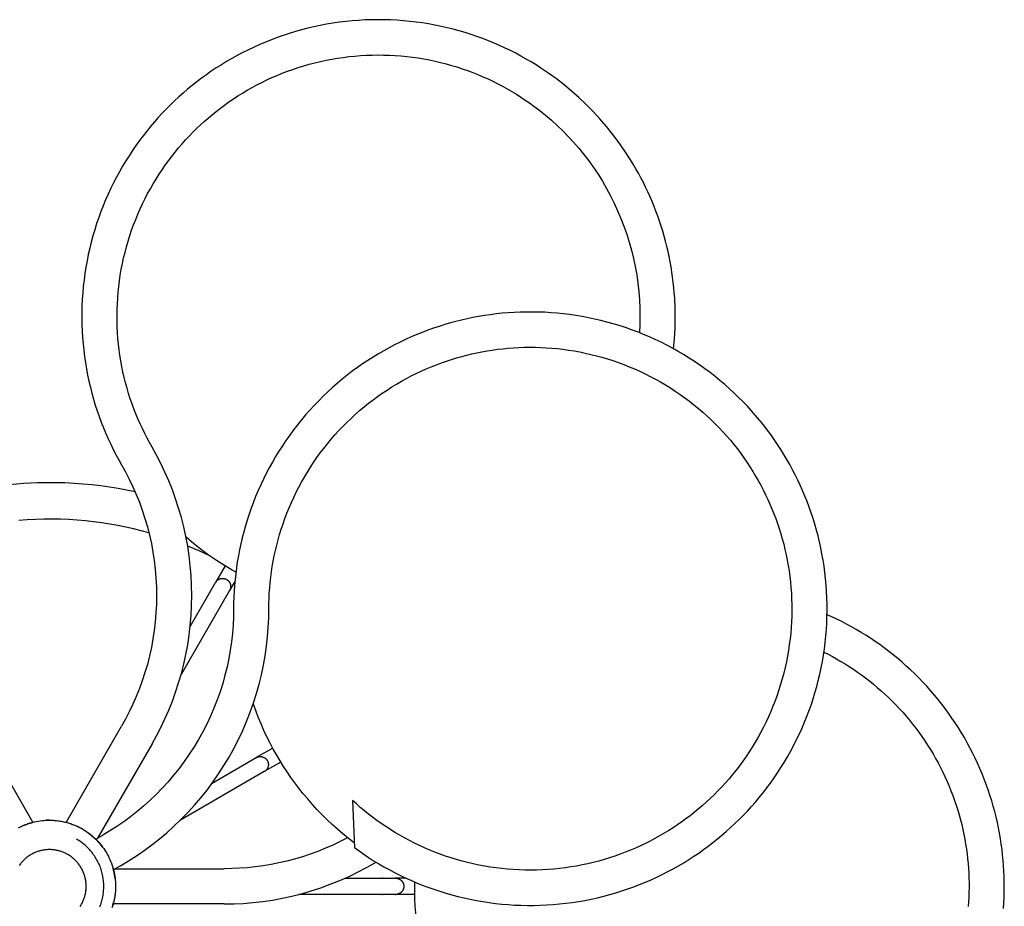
# Model space of a CAD drawing. Header units: millimetres. Extents: x -325 to 325, y -993 to 295.
# Tile 10 of 10: x -10 to 325, y -7 to 295. Entities that reach past the tile are written whole.
import ezdxf

# ---------------------------------------------------------------- set-up
doc = ezdxf.new("R2010")
doc.units = ezdxf.units.MM
doc.layers.add('Make2D$Visible$Curves', color=7, linetype='Continuous', true_color=0x000000)

msp = doc.modelspace()

# ---------------------------------------------------------------- linework, layer by layer
at = {"layer": 'Make2D$Visible$Curves', "color": 18, "lineweight": -3, "true_color": 0x000000}
for points in [[(212.4, 182.97), (212.72, 186.38), (212.92, 189.82), (213, 193.29), (212.96, 196.78), (212.81, 200.29), (212.68, 202.05), (212.52, 203.81), (212.34, 205.56), (212.12, 207.32), (211.87, 209.08), (211.59, 210.83), (211.28, 212.59), (210.93, 214.33), (210.56, 216.08), (210.15, 217.82), (209.72, 219.55), (209.25, 221.28), (208.75, 222.99), (208.22, 224.7), (207.66, 226.4), (207.07, 228.09), (206.45, 229.77), (205.8, 231.44), (205.13, 233.09), (204.42, 234.73), (203.69, 236.36), (202.92, 237.97), (202.14, 239.57), (201.32, 241.15), (200.48, 242.71), (199.61, 244.26), (198.71, 245.78), (197.79, 247.29), (195.88, 250.25), (193.88, 253.13), (191.79, 255.92), (189.61, 258.62), (187.37, 261.23), (185.04, 263.75), (182.66, 266.16), (180.21, 268.48), (177.71, 270.69), (175.16, 272.8), (172.57, 274.81), (169.95, 276.72), (167.29, 278.52), (165.63, 279.58), (163.95, 280.61), (162.24, 281.61), (160.49, 282.59), (158.72, 283.54), (156.91, 284.46), (155.08, 285.34), (153.22, 286.2), (151.33, 287.02), (149.42, 287.81), (147.48, 288.56), (145.52, 289.27), (143.53, 289.94), (141.52, 290.58), (139.49, 291.18), (137.44, 291.73), (135.37, 292.25), (133.29, 292.72), (131.19, 293.15), (129.07, 293.54), (126.94, 293.88), (124.79, 294.18), (122.64, 294.43), (120.48, 294.64), (118.31, 294.79), (116.13, 294.91), (113.94, 294.97), (111.76, 294.99), (109.57, 294.96), (107.38, 294.89), (105.19, 294.76), (103.01, 294.59), (100.83, 294.37), (98.65, 294.1), (96.48, 293.79), (94.32, 293.43), (92.18, 293.03), (90.04, 292.57), (87.92, 292.08), (85.81, 291.54), (83.71, 290.95), (81.64, 290.32), (79.58, 289.65), (77.55, 288.93), (75.53, 288.18), (73.54, 287.38), (71.57, 286.54), (69.63, 285.67), (67.71, 284.76), (65.82, 283.81), (63.95, 282.83), (62.12, 281.81), (60.31, 280.76), (58.54, 279.68), (56.79, 278.57), (55.08, 277.42), (53.4, 276.25), (51.76, 275.06), (50.14, 273.83), (48.57, 272.58), (47.02, 271.31), (45.51, 270.02), (44.04, 268.7), (42.6, 267.37), (41.19, 266.01), (39.79, 264.61), (38.42, 263.17), (37.06, 261.7), (35.73, 260.19), (34.41, 258.65), (33.13, 257.07), (31.86, 255.46), (30.63, 253.82), (29.42, 252.14), (28.24, 250.43), (27.09, 248.68), (25.97, 246.91), (24.89, 245.1), (23.84, 243.26), (22.82, 241.4), (21.84, 239.51), (20.9, 237.59), (19.99, 235.64), (19.12, 233.67), (18.3, 231.68), (17.51, 229.66), (16.77, 227.63), (16.07, 225.57), (15.41, 223.49), (14.79, 221.4), (14.22, 219.29), (13.7, 217.17), (13.22, 215.03), (12.79, 212.89), (12.4, 210.73), (12.06, 208.57), (11.77, 206.39), (11.52, 204.22), (11.32, 202.03), (11.17, 199.85), (11.07, 197.67), (11.01, 195.48), (11.01, 193.3), (11.04, 191.13), (11.13, 188.95), (11.26, 186.79), (11.44, 184.63), (11.66, 182.49), (11.93, 180.35), (12.24, 178.23), (12.6, 176.12), (13, 174.03), (13.44, 171.95), (13.92, 169.89), (14.44, 167.85), (15.01, 165.83), (15.61, 163.83), (16.25, 161.85), (16.93, 159.9), (17.65, 157.97), (18.4, 156.06), (19.18, 154.18), (20, 152.33), (20.84, 150.5), (21.72, 148.71), (22.63, 146.94), (23.57, 145.2), (24.53, 143.49)], [(34.93, 149.49), (34.06, 151.02), (33.22, 152.58), (32.41, 154.17), (31.62, 155.79), (30.86, 157.43), (30.13, 159.09), (29.43, 160.78), (28.76, 162.49), (28.13, 164.23), (27.52, 165.99), (26.95, 167.77), (26.42, 169.57), (25.92, 171.39), (25.46, 173.23), (25.03, 175.09), (24.65, 176.96), (24.3, 178.84), (23.99, 180.75), (23.73, 182.66), (23.5, 184.58), (23.32, 186.52), (23.17, 188.46), (23.07, 190.41), (23.02, 192.37), (23, 194.33), (23.03, 196.3), (23.11, 198.26), (23.22, 200.23), (23.38, 202.2), (23.59, 204.16), (23.83, 206.12), (24.12, 208.07), (24.46, 210.02), (24.84, 211.96), (25.26, 213.89), (25.72, 215.8), (26.22, 217.71), (26.77, 219.6), (27.35, 221.48), (27.98, 223.34), (28.65, 225.18), (29.35, 227), (30.09, 228.8), (30.87, 230.58), (31.69, 232.34), (32.54, 234.07), (33.43, 235.78), (34.34, 237.47), (35.3, 239.13), (36.28, 240.76), (37.29, 242.36), (38.33, 243.93), (39.4, 245.47), (40.5, 246.99), (41.62, 248.47), (42.77, 249.92), (43.94, 251.34), (45.14, 252.73), (46.35, 254.08), (47.58, 255.4), (48.83, 256.69), (50.1, 257.94), (51.39, 259.16), (52.69, 260.35), (54.01, 261.51), (55.37, 262.65), (56.76, 263.77), (58.18, 264.87), (59.63, 265.95), (61.11, 267), (62.62, 268.03), (64.16, 269.04), (65.73, 270.02), (67.33, 270.97), (68.95, 271.89), (70.61, 272.78), (72.29, 273.64), (73.99, 274.47), (75.72, 275.26), (77.48, 276.02), (79.25, 276.75), (81.05, 277.44), (82.87, 278.09), (84.71, 278.7), (86.56, 279.28), (88.44, 279.81), (90.33, 280.31), (92.23, 280.77), (94.15, 281.18), (96.08, 281.55), (98.02, 281.89), (99.97, 282.17), (101.92, 282.42), (103.89, 282.62), (105.86, 282.78), (107.83, 282.89), (109.8, 282.96), (111.78, 282.99), (113.75, 282.97), (115.72, 282.91), (117.69, 282.81), (119.65, 282.66), (121.61, 282.47), (123.56, 282.24), (125.5, 281.96), (127.42, 281.65), (129.34, 281.29), (131.24, 280.89), (133.13, 280.45), (135, 279.97), (136.85, 279.45), (138.69, 278.9), (140.51, 278.3), (142.31, 277.67), (144.08, 277.01), (145.83, 276.31), (147.56, 275.58), (149.27, 274.81), (150.95, 274.02), (152.6, 273.19), (154.23, 272.33), (155.83, 271.45), (157.41, 270.54), (158.95, 269.6), (160.47, 268.64), (161.95, 267.65), (163.41, 266.64), (164.84, 265.61), (166.87, 264.07), (168.88, 262.45), (170.85, 260.76), (172.8, 258.99), (174.7, 257.16), (176.57, 255.25), (178.39, 253.27), (180.17, 251.22), (181.89, 249.1), (183.56, 246.92), (185.16, 244.67), (186.71, 242.36), (188.19, 239.99), (189.61, 237.57), (190.95, 235.09), (192.21, 232.56), (193.4, 229.98), (194.51, 227.36), (195.53, 224.71), (196.48, 222.01), (197.33, 219.28), (198.1, 216.53), (198.78, 213.75), (199.37, 210.95), (199.87, 208.14), (200.28, 205.32), (200.6, 202.49), (200.82, 199.66), (200.96, 196.84), (201, 194.02), (200.96, 191.21), (200.83, 188.42)], [(103.78, 13.17), (105.37, 12.03), (106.99, 10.9), (108.65, 9.8), (110.34, 8.73), (112.06, 7.68), (113.81, 6.67), (115.59, 5.68), (117.4, 4.72), (119.24, 3.8), (121.11, 2.91), (123, 2.05), (124.92, 1.23), (126.86, 0.44), (128.83, -0.3), (130.83, -1.01), (132.84, -1.68), (134.88, -2.31), (136.94, -2.9), (139.01, -3.45), (141.1, -3.95), (143.21, -4.41), (145.34, -4.82), (147.47, -5.2), (149.62, -5.52), (151.78, -5.8), (153.95, -6.03), (156.13, -6.22), (158.31, -6.36), (160.49, -6.45), (162.68, -6.5), (164.87, -6.5), (167.07, -6.45), (169.26, -6.35), (171.44, -6.21), (173.62, -6.01), (175.8, -5.77), (177.97, -5.49), (180.13, -5.16), (182.27, -4.78), (184.41, -4.35), (186.53, -3.88), (188.64, -3.37), (190.73, -2.81), (192.8, -2.21), (194.86, -1.57), (196.89, -0.89), (198.9, -0.16), (200.89, 0.6), (202.86, 1.41), (204.8, 2.25), (206.71, 3.12), (208.6, 4.04), (210.46, 4.99), (212.3, 5.97), (214.1, 6.98), (215.87, 8.03), (217.61, 9.1), (219.32, 10.21), (221, 11.34), (222.65, 12.5), (224.26, 13.68), (225.84, 14.89), (227.38, 16.12), (228.89, 17.37), (230.38, 18.66), (231.85, 19.98), (233.31, 21.33), (234.74, 22.72), (236.16, 24.16), (237.55, 25.62), (238.93, 27.13), (240.28, 28.66), (241.6, 30.24), (242.9, 31.85), (244.17, 33.49), (245.42, 35.17), (246.63, 36.88), (247.82, 38.62), (248.97, 40.4), (250.09, 42.2), (251.17, 44.04), (252.22, 45.9), (253.23, 47.79), (254.21, 49.71), (255.14, 51.66), (256.04, 53.63), (256.9, 55.62), (257.71, 57.63), (258.48, 59.67), (259.21, 61.72), (259.9, 63.8), (260.54, 65.89), (261.14, 67.99), (261.69, 70.11), (262.2, 72.24), (262.66, 74.39), (263.07, 76.54), (263.43, 78.7), (263.75, 80.87), (264.03, 83.04), (264.25, 85.21), (264.43, 87.39), (264.56, 89.57), (264.64, 91.74), (264.68, 93.92), (264.67, 96.09), (264.61, 98.25), (264.5, 100.4), (264.36, 102.55), (264.16, 104.69), (263.92, 106.81), (263.64, 108.93), (263.32, 111.03), (262.95, 113.11), (262.54, 115.18), (262.09, 117.22), (261.6, 119.25), (261.07, 121.26), (260.5, 123.25), (259.89, 125.22), (259.25, 127.16), (258.57, 129.08), (257.86, 130.98), (257.11, 132.85), (256.34, 134.69), (255.53, 136.51), (254.69, 138.29), (253.82, 140.05), (252.92, 141.8), (251.97, 143.53), (250.99, 145.26), (249.97, 146.98), (248.91, 148.69), (247.8, 150.39), (246.66, 152.07), (245.48, 153.74), (244.25, 155.4), (242.99, 157.03), (241.68, 158.65), (240.34, 160.25), (238.96, 161.83), (237.54, 163.39), (236.08, 164.92), (234.58, 166.42), (233.05, 167.9), (231.48, 169.36), (229.87, 170.78), (228.23, 172.17), (226.56, 173.54), (224.85, 174.86), (223.11, 176.16), (221.34, 177.42), (219.54, 178.64), (217.71, 179.83), (215.85, 180.98), (213.97, 182.09), (212.06, 183.16), (210.12, 184.18), (208.16, 185.17), (206.19, 186.11), (204.19, 187.02), (202.17, 187.87), (200.14, 188.69), (198.09, 189.45), (196.03, 190.18), (193.95, 190.85), (191.86, 191.48), (189.76, 192.07), (187.66, 192.61), (185.55, 193.1), (183.43, 193.55), (181.31, 193.95), (179.18, 194.3), (177.06, 194.61), (174.94, 194.87), (172.82, 195.08), (170.7, 195.25), (168.59, 195.38), (166.48, 195.46), (164.39, 195.49), (162.3, 195.49), (160.22, 195.44), (158.15, 195.34), (156.1, 195.21), (154.06, 195.04), (152.03, 194.82), (150.03, 194.57), (148.03, 194.28), (146.06, 193.95), (144.11, 193.58), (142.17, 193.18), (140.26, 192.74), (138.36, 192.27), (136.45, 191.76), (134.54, 191.2), (132.63, 190.61), (130.72, 189.97), (128.81, 189.29), (126.91, 188.57), (125.01, 187.8), (123.12, 186.99), (121.23, 186.14), (119.35, 185.25), (117.49, 184.32), (115.63, 183.34), (113.79, 182.31), (111.96, 181.25), (110.15, 180.14), (108.35, 179), (106.58, 177.8), (104.82, 176.57), (103.08, 175.3), (101.37, 173.99), (99.68, 172.63), (98.02, 171.24), (96.38, 169.81), (94.78, 168.34), (93.2, 166.84), (91.65, 165.3), (90.13, 163.72), (88.65, 162.11), (87.2, 160.47), (85.79, 158.79), (84.41, 157.09), (83.07, 155.35), (81.77, 153.59), (80.51, 151.8), (79.29, 149.99), (78.11, 148.15), (76.96, 146.28), (75.87, 144.4), (74.81, 142.49), (73.8, 140.57), (72.83, 138.63), (71.91, 136.67), (71.03, 134.7), (70.19, 132.72), (69.4, 130.73), (68.65, 128.72), (67.95, 126.71), (67.3, 124.69), (66.68, 122.66), (66.12, 120.63), (65.6, 118.6), (65.12, 116.57), (64.69, 114.54), (64.3, 112.5), (63.95, 110.48), (63.65, 108.45), (63.39, 106.43), (63.17, 104.42), (62.99, 102.41), (62.85, 100.42), (62.75, 98.43), (62.7, 96.46), (62.68, 94.5)], [(74.68, 94.5), (74.7, 96.26), (74.75, 98.03), (74.84, 99.81), (74.96, 101.6), (75.12, 103.4), (75.32, 105.21), (75.56, 107.02), (75.84, 108.84), (76.16, 110.66), (76.51, 112.49), (76.91, 114.31), (77.35, 116.14), (77.83, 117.96), (78.35, 119.79), (78.91, 121.61), (79.51, 123.42), (80.15, 125.23), (80.84, 127.03), (81.56, 128.82), (82.33, 130.6), (83.14, 132.37), (83.99, 134.12), (84.87, 135.86), (85.8, 137.58), (86.77, 139.29), (87.78, 140.98), (88.83, 142.64), (89.91, 144.29), (91.03, 145.91), (92.19, 147.51), (93.38, 149.08), (94.61, 150.63), (95.88, 152.15), (97.17, 153.64), (98.5, 155.1), (99.86, 156.53), (101.25, 157.93), (102.67, 159.29), (104.11, 160.62), (105.58, 161.92), (107.08, 163.18), (108.6, 164.41), (110.15, 165.6), (111.71, 166.75), (113.3, 167.86), (114.9, 168.94), (116.52, 169.98), (118.16, 170.98), (119.81, 171.94), (121.48, 172.86), (123.16, 173.74), (124.85, 174.58), (126.55, 175.38), (128.25, 176.14), (129.97, 176.86), (131.69, 177.55), (133.41, 178.19), (135.14, 178.8), (136.86, 179.36), (138.59, 179.89), (140.32, 180.38), (142.05, 180.83), (143.77, 181.24), (145.49, 181.62), (147.22, 181.96), (148.96, 182.27), (150.72, 182.55), (152.5, 182.79), (154.3, 183), (156.11, 183.17), (157.93, 183.31), (159.77, 183.41), (161.62, 183.47), (163.48, 183.5), (165.35, 183.48), (167.22, 183.43), (169.11, 183.33), (171, 183.19), (172.89, 183.02), (174.79, 182.8), (176.69, 182.54), (178.59, 182.24), (180.5, 181.89), (182.39, 181.51), (184.29, 181.08), (186.18, 180.6), (188.07, 180.09), (189.94, 179.53), (191.81, 178.93), (193.67, 178.29), (195.51, 177.61), (197.35, 176.88), (199.16, 176.12), (200.96, 175.31), (202.75, 174.46), (204.51, 173.57), (206.26, 172.65), (207.98, 171.68), (209.68, 170.68), (211.36, 169.64), (213.01, 168.57), (214.64, 167.46), (216.24, 166.32), (217.81, 165.14), (219.35, 163.93), (220.86, 162.7), (222.34, 161.43), (223.79, 160.13), (225.2, 158.81), (226.58, 157.46), (227.93, 156.08), (229.24, 154.68), (230.52, 153.26), (231.76, 151.82), (232.97, 150.35), (234.14, 148.87), (235.27, 147.37), (236.36, 145.86), (237.42, 144.33), (238.44, 142.78), (239.42, 141.23), (240.37, 139.66), (241.27, 138.09), (242.14, 136.5), (242.97, 134.91), (243.77, 133.31), (244.52, 131.71), (245.24, 130.1), (245.93, 128.48), (246.59, 126.84), (247.22, 125.17), (247.83, 123.48), (248.4, 121.76), (248.94, 120.03), (249.44, 118.27), (249.92, 116.49), (250.35, 114.7), (250.76, 112.88), (251.12, 111.05), (251.45, 109.2), (251.75, 107.34), (252, 105.46), (252.21, 103.57), (252.39, 101.66), (252.52, 99.75), (252.62, 97.82), (252.67, 95.89), (252.68, 93.96), (252.64, 92.01), (252.57, 90.06), (252.45, 88.11), (252.29, 86.16), (252.08, 84.21), (251.83, 82.26), (251.54, 80.32), (251.21, 78.37), (250.83, 76.44), (250.4, 74.51), (249.94, 72.59), (249.43, 70.68), (248.88, 68.78), (248.29, 66.9), (247.66, 65.03), (246.99, 63.18), (246.27, 61.34), (245.52, 59.52), (244.73, 57.72), (243.9, 55.95), (243.03, 54.19), (242.12, 52.46), (241.19, 50.75), (240.21, 49.07), (239.2, 47.41), (238.16, 45.78), (237.09, 44.18), (235.99, 42.61), (234.86, 41.07), (233.7, 39.56), (232.52, 38.08), (231.3, 36.64), (230.07, 35.22), (228.81, 33.84), (227.53, 32.49), (226.23, 31.18), (224.9, 29.9), (223.56, 28.66), (222.21, 27.45), (220.83, 26.27), (219.44, 25.13), (218.04, 24.03), (216.63, 22.96), (215.2, 21.93), (213.76, 20.92), (212.28, 19.94), (210.78, 18.98), (209.25, 18.05), (207.68, 17.14), (206.09, 16.25), (204.48, 15.4), (202.83, 14.57), (201.17, 13.78), (199.47, 13.01), (197.75, 12.28), (196.01, 11.58), (194.24, 10.91), (192.46, 10.28), (190.65, 9.68), (188.82, 9.12), (186.98, 8.6), (185.11, 8.12), (183.23, 7.67), (181.34, 7.27), (179.43, 6.9), (177.51, 6.58), (175.57, 6.29), (173.63, 6.05), (171.68, 5.86), (169.72, 5.7), (167.75, 5.59), (165.78, 5.52), (163.81, 5.5), (161.84, 5.51), (159.86, 5.58), (157.89, 5.68), (155.92, 5.83), (153.96, 6.03), (152, 6.27), (150.04, 6.55), (148.1, 6.87), (146.17, 7.24), (144.24, 7.64), (142.33, 8.09), (140.44, 8.58), (138.56, 9.11), (136.7, 9.68), (134.85, 10.29), (133.02, 10.94), (131.22, 11.63), (129.43, 12.35), (127.67, 13.11), (125.93, 13.9), (124.21, 14.72), (122.52, 15.58), (120.86, 16.47), (119.22, 17.39), (117.61, 18.34), (116.03, 19.32), (114.48, 20.33), (112.96, 21.36), (111.47, 22.42), (110.01, 23.5), (108.57, 24.61), (107.18, 25.73), (105.81, 26.88), (104.47, 28.04), (103.17, 29.23)], [(34.93, 48.49), (36.47, 51.26), (37.93, 54.1), (39.32, 57), (40.62, 59.97), (41.83, 63), (42.95, 66.09), (43.97, 69.22), (44.9, 72.41), (45.72, 75.63), (46.44, 78.9), (47.05, 82.19), (47.56, 85.52), (47.95, 88.87), (48.23, 92.23), (48.4, 95.61), (48.46, 98.99), (48.4, 102.37), (48.23, 105.75), (47.95, 109.11), (47.56, 112.46), (47.05, 115.79), (46.44, 119.09), (45.72, 122.35), (44.9, 125.58), (43.97, 128.76), (42.95, 131.9), (41.83, 134.98), (40.62, 138.01), (39.32, 140.98), (37.93, 143.88), (36.47, 146.72), (34.93, 149.49)], [(24.53, 143.49), (25.89, 141.05), (27.18, 138.55), (28.4, 135.99), (29.55, 133.37), (30.62, 130.71), (31.6, 127.99), (32.5, 125.22), (33.32, 122.42), (34.04, 119.57), (34.68, 116.7), (35.22, 113.79), (35.66, 110.86), (36.01, 107.91), (36.26, 104.95), (36.41, 101.97), (36.46, 98.99), (36.41, 96.01), (36.26, 93.04), (36.01, 90.07), (35.66, 87.12), (35.22, 84.19), (34.68, 81.28), (34.04, 78.41), (33.32, 75.56), (32.5, 72.76), (31.6, 70), (30.62, 67.28), (29.55, 64.61), (28.4, 61.99), (27.18, 59.43), (25.89, 56.93), (24.53, 54.49)], [(-32.68, 133.56), (-30.29, 134.12), (-27.9, 134.64), (-25.51, 135.11), (-23.11, 135.54), (-20.72, 135.93), (-18.32, 136.27), (-15.93, 136.57), (-13.54, 136.83), (-8.79, 137.22), (-4.06, 137.44), (0.64, 137.5), (5.29, 137.4), (8.37, 137.24), (11.42, 137.02), (14.45, 136.74), (17.45, 136.39), (20.41, 135.97), (23.35, 135.5), (26.25, 134.97), (29.12, 134.38)], [(33.86, 120.32), (31.25, 121.03), (28.62, 121.68), (25.95, 122.28), (23.26, 122.82), (20.54, 123.3), (17.8, 123.73), (15.03, 124.09), (12.25, 124.4), (9.45, 124.64), (6.64, 124.82), (3.81, 124.94), (0.97, 124.99), (-1.88, 124.98), (-4.74, 124.91), (-7.6, 124.77), (-10.46, 124.56)], [(63.45, 106.92), (62.16, 107.65), (60.15, 108.85), (58.15, 110.1), (56.16, 111.4), (54.19, 112.77), (52.23, 114.2), (50.3, 115.69), (48.38, 117.23), (46.49, 118.84)], [(54.77, 112.36), (50.96, 114.14), (47.05, 115.81)], [(59.79, 109.06), (56.55, 103.45)], [(56.55, 103.45), (56.62, 103.56), (56.64, 103.6), (56.69, 103.67), (56.75, 103.74), (56.8, 103.81), (56.86, 103.88), (56.91, 103.93), (56.96, 103.98), (57.01, 104.04), (57.06, 104.08), (57.11, 104.13), (57.16, 104.18), (57.22, 104.22), (57.27, 104.27), (57.33, 104.31), (57.4, 104.35), (57.46, 104.4), (57.52, 104.43), (57.59, 104.47), (57.65, 104.51), (57.72, 104.54), (57.79, 104.57), (57.86, 104.6), (57.93, 104.63), (58, 104.66), (58.07, 104.68), (58.14, 104.71), (58.21, 104.73), (58.28, 104.75), (58.36, 104.76), (58.42, 104.78), (58.49, 104.79), (58.55, 104.8), (58.62, 104.81), (58.68, 104.81), (58.75, 104.82), (58.82, 104.82), (58.88, 104.82), (58.95, 104.82), (59.01, 104.82), (59.08, 104.82), (59.14, 104.82), (59.21, 104.81), (59.27, 104.8), (59.33, 104.8), (59.4, 104.79), (59.46, 104.77), (59.52, 104.76), (59.58, 104.75), (59.64, 104.73), (59.7, 104.71), (59.76, 104.7), (59.82, 104.68), (59.88, 104.66), (59.94, 104.64), (59.99, 104.61), (60.05, 104.59), (60.1, 104.56), (60.16, 104.54), (60.21, 104.51), (60.26, 104.48), (60.31, 104.46)], [(60.31, 104.46), (60.36, 104.43), (60.41, 104.4), (60.46, 104.36), (60.51, 104.33), (60.56, 104.3), (60.6, 104.26), (60.65, 104.22), (60.7, 104.18), (60.74, 104.14), (60.79, 104.1), (60.84, 104.06), (60.88, 104.02), (60.92, 103.97), (60.97, 103.93), (61.01, 103.88), (61.05, 103.83), (61.09, 103.78), (61.13, 103.73), (61.17, 103.68), (61.21, 103.63), (61.24, 103.57), (61.28, 103.52), (61.31, 103.46), (61.34, 103.4), (61.37, 103.35), (61.4, 103.29), (61.43, 103.23), (61.46, 103.17), (61.48, 103.11), (61.51, 103.04), (61.53, 102.98), (61.55, 102.92), (61.57, 102.85), (61.59, 102.78), (61.61, 102.7), (61.63, 102.63), (61.64, 102.56), (61.65, 102.48), (61.66, 102.41), (61.67, 102.33), (61.68, 102.26), (61.68, 102.18), (61.68, 102.11), (61.68, 102.03), (61.68, 101.96), (61.68, 101.88), (61.67, 101.81), (61.66, 101.73), (61.65, 101.66), (61.64, 101.59), (61.63, 101.52), (61.61, 101.45), (61.6, 101.39), (61.58, 101.32), (61.56, 101.25), (61.54, 101.18), (61.5, 101.1), (61.47, 101.01), (61.44, 100.93), (61.4, 100.85), (61.36, 100.77), (61.32, 100.7)], [(61.32, 100.7), (61.32, 100.7), (44.82, 72.13)], [(47.91, 88.48), (56.55, 103.45), (56.55, 103.45)], [(61.2, 100.5), (61.23, 100.55), (61.26, 100.6)], [(61.26, 100.6), (61.32, 100.7)], [(63.11, 103.8), (61.32, 100.7)], [(62.68, 94.5), (62.63, 91.7), (62.5, 88.89), (62.28, 86.06), (61.96, 83.23), (61.55, 80.38), (61.05, 77.54), (60.45, 74.69), (59.75, 71.85), (58.96, 69.03), (58.07, 66.22), (57.08, 63.43), (56, 60.67), (54.83, 57.95), (53.56, 55.25), (52.2, 52.6), (50.75, 50), (49.22, 47.44), (47.6, 44.94), (45.91, 42.49), (44.13, 40.11), (42.28, 37.8), (40.36, 35.55), (38.37, 33.38), (36.32, 31.28), (34.21, 29.25), (32.05, 27.31), (29.84, 25.45), (27.58, 23.67), (25.28, 21.98), (22.94, 20.37), (20.57, 18.85), (18.18, 17.42)], [(24.18, 7.03), (26.9, 8.65), (29.58, 10.38), (32.24, 12.2), (34.85, 14.13), (37.41, 16.14), (39.92, 18.25), (42.38, 20.46), (44.77, 22.75), (47.1, 25.14), (49.35, 27.6), (51.53, 30.15), (53.63, 32.78), (55.64, 35.48), (57.57, 38.26), (59.41, 41.1), (61.15, 44), (62.79, 46.95), (64.33, 49.96), (65.77, 53.02), (67.1, 56.11), (68.33, 59.25), (69.44, 62.41), (70.45, 65.59), (71.35, 68.8), (72.15, 72.02), (72.83, 75.25), (73.4, 78.48), (73.86, 81.71), (74.22, 84.93), (74.48, 88.14), (74.63, 91.33), (74.68, 94.5)], [(58.99, 96.68), (59.04, 96.75), (59.08, 96.83), (59.11, 96.89)], [(59.23, 97.09), (59.2, 97.04), (59.17, 96.99), (59.14, 96.94), (59.11, 96.89)], [(324.72, -7.58), (324.85, -5.62), (324.93, -3.85), (324.98, -2.07), (325, -0.28), (324.99, 1.52), (324.95, 3.33), (324.87, 5.14), (324.76, 6.97), (324.62, 8.8), (324.44, 10.64), (324.23, 12.48), (323.98, 14.33), (323.7, 16.18), (323.38, 18.04), (323.02, 19.89), (322.63, 21.75), (322.21, 23.6), (321.74, 25.45), (321.24, 27.3), (320.7, 29.15), (320.13, 30.99), (319.52, 32.82), (318.87, 34.65), (318.19, 36.47), (317.47, 38.28), (316.71, 40.08), (315.91, 41.87), (315.08, 43.65), (314.22, 45.41), (313.32, 47.16), (312.38, 48.89), (311.41, 50.61), (310.4, 52.3), (309.37, 53.98), (308.29, 55.64), (307.19, 57.28), (306.05, 58.89), (304.88, 60.49), (303.69, 62.06), (302.46, 63.6), (301.2, 65.12), (299.92, 66.62), (298.6, 68.09), (297.26, 69.53), (295.9, 70.94), (294.51, 72.32), (293.09, 73.67), (291.65, 74.99), (290.19, 76.28), (288.71, 77.54), (287.21, 78.77), (285.69, 79.97), (284.16, 81.13), (282.6, 82.26), (281.03, 83.36), (279.44, 84.42), (277.84, 85.45), (276.23, 86.45), (274.6, 87.41), (272.97, 88.34), (271.32, 89.23), (269.67, 90.09), (268, 90.91), (266.33, 91.7), (264.66, 92.46)], [(263.59, 79.71), (265.05, 78.97), (266.5, 78.2), (267.94, 77.39), (269.38, 76.56), (270.8, 75.7), (272.22, 74.81), (273.62, 73.88), (275.02, 72.93), (276.39, 71.94), (277.76, 70.93), (279.11, 69.89), (280.44, 68.81), (281.76, 67.71), (283.06, 66.58), (284.34, 65.43), (285.6, 64.24), (286.84, 63.03), (288.06, 61.79), (289.25, 60.53), (290.43, 59.24), (291.58, 57.92), (292.7, 56.58), (293.8, 55.22), (294.87, 53.83), (295.92, 52.43), (296.94, 51), (297.93, 49.55), (298.9, 48.08), (299.83, 46.59), (300.74, 45.09), (301.61, 43.56), (302.45, 42.03), (303.27, 40.47), (304.05, 38.91), (304.8, 37.33), (305.51, 35.73), (306.2, 34.13), (306.85, 32.51), (307.47, 30.89), (308.06, 29.26), (308.61, 27.62), (309.13, 25.97), (309.61, 24.32), (310.07, 22.67), (310.49, 21.01), (310.87, 19.35), (311.23, 17.68), (311.55, 16.02), (311.84, 14.36), (312.09, 12.7), (312.32, 11.04), (312.51, 9.38), (312.67, 7.73), (312.79, 6.08), (312.89, 4.44), (312.96, 2.81), (312.99, 1.18), (313, -0.44), (312.98, -2.05), (312.93, -3.65), (312.85, -5.24), (312.74, -6.82)], [(103.72, 14.82), (101.83, 16.28), (99.91, 17.84), (98.04, 19.44), (96.22, 21.08), (94.45, 22.75), (92.73, 24.45), (91.06, 26.18), (89.45, 27.94), (87.89, 29.73), (86.38, 31.53), (84.93, 33.36), (83.53, 35.21), (82.19, 37.07), (80.9, 38.95), (79.66, 40.84), (78.48, 42.74), (77.35, 44.65), (76.2, 46.69), (75.09, 48.77), (74.03, 50.9), (73, 53.07), (72.02, 55.28), (71.09, 57.54), (70.2, 59.84), (69.37, 62.18)], [(-24.53, 54.49), (-5.64, 21.78)], [(5.65, 21.78), (24.53, 54.49)], [(34.93, 48.49), (16.39, 16.39)], [(76, 47.05), (70.39, 43.81)], [(55.41, 35.16), (70.39, 43.81), (70.39, 43.81)], [(70.39, 43.81), (70.5, 43.87), (70.54, 43.89), (70.62, 43.93), (70.7, 43.96), (70.79, 44), (70.87, 44.03), (70.94, 44.05), (71.01, 44.07), (71.08, 44.09), (71.15, 44.11), (71.21, 44.12), (71.28, 44.14), (71.35, 44.15), (71.42, 44.16), (71.5, 44.16), (71.57, 44.17), (71.65, 44.18), (71.72, 44.18), (71.8, 44.18), (71.87, 44.18), (71.95, 44.17), (72.02, 44.17), (72.1, 44.16), (72.17, 44.15), (72.25, 44.14), (72.32, 44.12), (72.39, 44.1), (72.47, 44.09), (72.54, 44.07), (72.61, 44.04), (72.67, 44.02), (72.74, 44), (72.8, 43.98), (72.86, 43.95), (72.92, 43.92), (72.98, 43.9), (73.04, 43.87), (73.1, 43.84), (73.15, 43.8), (73.21, 43.77), (73.26, 43.73), (73.32, 43.7), (73.37, 43.66), (73.42, 43.62), (73.47, 43.58), (73.52, 43.54), (73.57, 43.5), (73.62, 43.46), (73.66, 43.42), (73.71, 43.37), (73.75, 43.33), (73.8, 43.28), (73.84, 43.24), (73.88, 43.19), (73.91, 43.14), (73.95, 43.1), (73.99, 43.05), (74.02, 43), (74.06, 42.95), (74.09, 42.9), (74.12, 42.85), (74.15, 42.8)], [(74.15, 42.8), (74.18, 42.75), (74.2, 42.7), (74.23, 42.65), (74.26, 42.6), (74.28, 42.54), (74.3, 42.49), (74.33, 42.43), (74.35, 42.37), (74.37, 42.32), (74.39, 42.26), (74.41, 42.2), (74.42, 42.14), (74.44, 42.08), (74.45, 42.01), (74.47, 41.95), (74.48, 41.89), (74.49, 41.83), (74.5, 41.76), (74.5, 41.7), (74.51, 41.64), (74.51, 41.57), (74.52, 41.51), (74.52, 41.44), (74.52, 41.37), (74.51, 41.31), (74.51, 41.24), (74.5, 41.18), (74.5, 41.11), (74.49, 41.05), (74.48, 40.98), (74.47, 40.92), (74.46, 40.85), (74.44, 40.78), (74.42, 40.71), (74.4, 40.63), (74.38, 40.56), (74.35, 40.49), (74.32, 40.42), (74.3, 40.35), (74.27, 40.28), (74.23, 40.21), (74.2, 40.15), (74.16, 40.08), (74.13, 40.02), (74.09, 39.95), (74.05, 39.89), (74, 39.83), (73.96, 39.77), (73.91, 39.71), (73.87, 39.66), (73.82, 39.6), (73.78, 39.55), (73.73, 39.5), (73.68, 39.45), (73.63, 39.4), (73.57, 39.35), (73.5, 39.3), (73.43, 39.24), (73.36, 39.19), (73.29, 39.14), (73.22, 39.09), (73.14, 39.05)], [(78.75, 42.29), (73.14, 39.05)], [(73.14, 39.05), (73.14, 39.05), (44.56, 22.54)], [(103.17, 29.23), (103.17, 29.23), (103.78, 13.17)], [(-10.49, 19.9), (-9.83, 20.24), (-9.16, 20.55), (-8.49, 20.84), (-7.81, 21.1), (-7.14, 21.34), (-6.47, 21.55), (-5.8, 21.74), (-5.13, 21.91), (-4.46, 22.05), (-3.81, 22.18), (-3.15, 22.28), (-2.51, 22.36), (-1.87, 22.42), (-1.24, 22.47), (-0.61, 22.49), (0, 22.5)], [(-5.66, 21.78), (-6.1, 21.66), (-6.5, 21.54), (-7.17, 21.33), (-7.59, 21.18), (-8.11, 20.98), (-8.59, 20.79), (-9.02, 20.61)], [(-6.15, 21.64), (-5.4, 21.84)], [(-1.02, 22.53), (-1.19, 22.54), (-1.24, 22.54), (-1.25, 22.54), (-1.25, 22.54), (-1.25, 22.54), (-1.25, 22.54), (-1.25, 22.54), (-1.25, 22.54), (-1.02, 22.53)], [(-1.02, 22.53), (-1.11, 22.47)], [(0, 22.5), (-1.02, 22.53)], [(0, 22.5), (0.41, 22.5), (0.81, 22.49), (1.22, 22.47), (1.62, 22.44), (2.03, 22.41), (2.43, 22.37), (2.83, 22.32), (3.23, 22.27), (3.63, 22.21), (4.03, 22.14), (4.42, 22.06), (4.81, 21.98), (5.21, 21.89), (5.59, 21.79), (5.98, 21.69), (6.36, 21.58), (6.74, 21.47), (7.12, 21.34), (7.49, 21.22), (7.86, 21.08), (8.59, 20.79), (9.31, 20.49), (10, 20.15), (10.68, 19.8), (11.35, 19.43), (11.99, 19.04), (12.62, 18.63), (13.22, 18.21), (13.8, 17.77), (14.37, 17.32), (14.91, 16.85), (15.43, 16.38), (15.93, 15.89), (16.41, 15.39), (16.87, 14.89), (17.3, 14.38), (17.72, 13.87), (18.11, 13.35), (18.48, 12.83), (18.84, 12.3), (19.17, 11.78), (19.49, 11.25), (19.77, 10.74), (20.05, 10.21)], [(5.65, 21.78), (5.26, 21.88), (5.14, 21.9), (5.14, 21.9)], [(7.03, 21.37), (7.52, 21.21), (8.01, 21.02), (8.53, 20.82)], [(11.25, 19.49), (10.72, 19.78), (10.17, 20.07), (9.6, 20.35), (9.02, 20.61)], [(13.38, 18.09), (13.7, 17.85), (14.08, 17.55), (14.53, 17.18), (14.99, 16.78), (15.43, 16.38)], [(15.78, 16.04), (18.18, 17.42)], [(17.13, -6.99), (17.29, -6.59), (17.44, -6.18), (17.58, -5.77), (17.71, -5.34), (17.83, -4.92), (17.95, -4.48), (18.05, -4.05), (18.15, -3.6), (18.23, -3.16), (18.3, -2.7), (18.36, -2.25), (18.41, -1.79), (18.45, -1.32), (18.48, -0.86), (18.5, -0.39), (18.5, 0.08), (18.49, 0.55), (18.47, 1.02), (18.44, 1.5), (18.39, 1.97), (18.34, 2.44), (18.27, 2.92), (18.19, 3.39), (18.09, 3.86), (17.99, 4.32), (17.87, 4.79), (17.74, 5.25), (17.6, 5.71), (17.44, 6.16), (17.28, 6.61), (17.1, 7.05), (16.92, 7.49), (16.72, 7.92), (16.51, 8.35), (16.29, 8.77), (16.06, 9.18), (15.82, 9.59), (15.58, 9.98), (15.32, 10.37), (15.05, 10.75), (14.78, 11.13), (14.5, 11.49), (14.21, 11.85), (13.91, 12.19), (13.61, 12.53), (13.3, 12.86), (12.99, 13.18), (12.67, 13.48), (12.34, 13.78), (12.01, 14.07), (11.68, 14.35), (11.34, 14.62), (11, 14.88), (10.65, 15.13), (10.3, 15.36), (9.96, 15.59), (9.6, 15.81), (9.25, 16.02)], [(15.41, 16.4), (15.49, 16.32), (15.78, 16.04), (16.12, 15.7), (16.58, 15.21), (16.78, 14.99), (17.16, 14.55), (17.52, 14.11), (17.99, 13.52), (18.11, 13.35)], [(18.11, 13.35), (17.92, 13.6), (17.62, 13.99), (17.23, 14.47), (16.78, 14.99), (16.42, 15.39), (16.13, 15.69), (15.72, 16.1), (15.48, 16.33), (15.43, 16.38)], [(15.7, 16.12), (15.78, 16.04)], [(101.49, 16.55), (99, 15.27), (96.47, 14.06), (93.91, 12.94), (91.32, 11.9), (88.71, 10.94), (86.08, 10.07), (83.42, 9.29), (80.76, 8.59), (78.09, 7.97), (75.41, 7.44), (72.73, 6.99), (70.05, 6.63), (67.39, 6.35), (64.73, 6.15), (62.08, 6.04), (59.46, 6)], [(0, 12.5), (-0.28, 12.5), (-0.56, 12.49), (-0.84, 12.47), (-1.12, 12.45), (-1.41, 12.42), (-1.7, 12.38), (-1.98, 12.34), (-2.27, 12.29), (-2.57, 12.23), (-2.86, 12.17), (-3.15, 12.1), (-3.44, 12.02), (-3.73, 11.93), (-4.02, 11.84), (-4.31, 11.73), (-4.6, 11.62), (-4.89, 11.5), (-5.18, 11.38), (-5.46, 11.24), (-5.74, 11.1), (-6.02, 10.95), (-6.3, 10.8), (-6.57, 10.63), (-6.84, 10.46), (-7.11, 10.28), (-7.37, 10.1), (-7.63, 9.9), (-7.88, 9.7), (-8.13, 9.5), (-8.37, 9.28), (-8.61, 9.06), (-8.84, 8.84), (-9.06, 8.61), (-9.28, 8.37), (-9.5, 8.13), (-9.7, 7.88), (-9.9, 7.63), (-10.1, 7.37), (-10.28, 7.11)], [(10.46, -6.84), (10.63, -6.57), (10.8, -6.3), (10.95, -6.02), (11.1, -5.74), (11.24, -5.46), (11.38, -5.18), (11.5, -4.89), (11.62, -4.6), (11.73, -4.31), (11.84, -4.02), (11.93, -3.73), (12.02, -3.44), (12.1, -3.15), (12.17, -2.86), (12.23, -2.57), (12.29, -2.27), (12.34, -1.98), (12.38, -1.7), (12.42, -1.41), (12.45, -1.12), (12.47, -0.84), (12.49, -0.56), (12.5, -0.28), (12.5, 0), (12.5, 0.28), (12.49, 0.56), (12.47, 0.84), (12.45, 1.12), (12.42, 1.41), (12.38, 1.7), (12.34, 1.98), (12.29, 2.27), (12.23, 2.57), (12.17, 2.86), (12.1, 3.15), (12.02, 3.44), (11.93, 3.73), (11.84, 4.02), (11.73, 4.31), (11.62, 4.6), (11.5, 4.89), (11.38, 5.18), (11.24, 5.46), (11.1, 5.74), (10.95, 6.02), (10.8, 6.3), (10.63, 6.57), (10.46, 6.84), (10.28, 7.11), (10.1, 7.37), (9.9, 7.63), (9.7, 7.88), (9.5, 8.13), (9.28, 8.37), (9.06, 8.61), (8.84, 8.84), (8.61, 9.06), (8.37, 9.28), (8.13, 9.5), (7.88, 9.7), (7.63, 9.9), (7.37, 10.1), (7.11, 10.28), (6.84, 10.46), (6.57, 10.63), (6.3, 10.8), (6.02, 10.95), (5.74, 11.1), (5.46, 11.24), (5.18, 11.38), (4.89, 11.5), (4.6, 11.62), (4.31, 11.73), (4.02, 11.84), (3.73, 11.93), (3.44, 12.02), (3.15, 12.1), (2.86, 12.17), (2.57, 12.23), (2.27, 12.29), (1.98, 12.34), (1.7, 12.38), (1.41, 12.42), (1.12, 12.45), (0.84, 12.47), (0.56, 12.49), (0.28, 12.5), (0, 12.5)], [(20.04, 10.22), (20.05, 10.21)], [(20.05, 10.21), (20.25, 9.8), (20.45, 9.39), (20.64, 8.96), (20.82, 8.52), (21, 8.08), (21.17, 7.63), (21.33, 7.16), (21.48, 6.7), (21.62, 6.22), (21.76, 5.74), (21.88, 5.24), (21.99, 4.74), (22.1, 4.24), (22.19, 3.73), (22.27, 3.21), (22.34, 2.68), (22.4, 2.15), (22.44, 1.62), (22.47, 1.08), (22.49, 0.53), (22.5, -0.01), (22.49, -0.57), (22.47, -1.12), (22.44, -1.68), (22.39, -2.24), (22.32, -2.8), (22.25, -3.37), (22.15, -3.93), (22.05, -4.49), (21.92, -5.06), (21.79, -5.62), (21.64, -6.18), (21.47, -6.73), (21.29, -7.29)], [(20.61, 9.02), (20.79, 8.59), (20.98, 8.11), (21.18, 7.59), (21.37, 7.03), (21.54, 6.5), (21.66, 6.1), (21.78, 5.66)], [(24.18, 7.03), (21.78, 5.64)], [(59.46, -6), (62.71, -5.95), (65.98, -5.79), (69.27, -5.52), (72.58, -5.15), (75.89, -4.66), (79.2, -4.05), (82.51, -3.34), (85.81, -2.5), (89.09, -1.56), (92.36, -0.49), (95.59, 0.68), (98.79, 1.97), (101.96, 3.37), (105.07, 4.89), (108.14, 6.51), (111.15, 8.23)], [(21.54, 6.5), (21.54, 6.5), (21.54, 6.5), (21.58, 6.38), (21.59, 6.34)], [(21.64, 6.16), (21.59, 6.34)], [(21.84, 5.4), (21.64, 6.15)], [(22.36, 2.5), (22.32, 2.82), (22.25, 3.3), (22.15, 3.92), (22.03, 4.6), (21.91, 5.12), (21.81, 5.52), (21.67, 6.04)], [(21.7, 5.94), (21.81, 5.54), (21.96, 4.89), (22.03, 4.6), (22.14, 4.02), (22.23, 3.46), (22.34, 2.71), (22.36, 2.51)], [(22.4, 6), (59.46, 6)], [(100.58, 2.75), (117.87, 2.75)], [(113.46, 2.74), (113.39, 2.74), (113.35, 2.75), (113.22, 2.75)], [(113.46, 2.74), (113.52, 2.74), (113.58, 2.75), (113.64, 2.75), (113.7, 2.75)], [(117.75, 2.75), (117.69, 2.75), (117.63, 2.75)], [(117.87, 2.75), (117.78, 2.75), (117.75, 2.75)], [(117.87, 2.75), (117.95, 2.75), (118.04, 2.74), (118.13, 2.74), (118.21, 2.73), (118.3, 2.71), (118.39, 2.7), (118.46, 2.68), (118.53, 2.67), (118.6, 2.65), (118.67, 2.63), (118.74, 2.61), (118.8, 2.58), (118.87, 2.56), (118.93, 2.53), (119, 2.5), (119.07, 2.47), (119.14, 2.44), (119.2, 2.4), (119.27, 2.36), (119.33, 2.32), (119.4, 2.28), (119.46, 2.24), (119.52, 2.2), (119.58, 2.15), (119.64, 2.1), (119.69, 2.05), (119.75, 2), (119.8, 1.95), (119.86, 1.9), (119.91, 1.84), (119.95, 1.79), (119.99, 1.74), (120.03, 1.69), (120.07, 1.64), (120.11, 1.58), (120.15, 1.53), (120.19, 1.47), (120.22, 1.42), (120.25, 1.36), (120.29, 1.31), (120.32, 1.25), (120.34, 1.19), (120.37, 1.13), (120.4, 1.07), (120.42, 1.01), (120.45, 0.95), (120.47, 0.89), (120.49, 0.83), (120.51, 0.77), (120.52, 0.71), (120.54, 0.65), (120.55, 0.59), (120.56, 0.53), (120.58, 0.47), (120.59, 0.41), (120.59, 0.35), (120.6, 0.29), (120.61, 0.23), (120.61, 0.17), (120.61, 0.11), (120.62, 0.06), (120.62, 0)], [(121.45, 2.75), (117.87, 2.75)], [(132.24, -39.02), (131.33, -36.81), (130.45, -34.5), (129.63, -32.18), (128.87, -29.85), (128.17, -27.52), (127.53, -25.18), (126.95, -22.85), (126.44, -20.52), (125.98, -18.2), (125.58, -15.88), (125.23, -13.57), (124.95, -11.27), (124.71, -8.99), (124.53, -6.72), (124.41, -4.46), (124.33, -2.22), (124.31, 0), (124.32, 1.48)], [(22.35, -2.57), (22.3, -2.99), (22.23, -3.47), (22.14, -4.02), (22.03, -4.6), (21.91, -5.14), (21.81, -5.54), (21.69, -5.99)], [(117.87, -2.75), (117.87, -2.75), (84.87, -2.75)], [(113.22, -2.75), (113.35, -2.75), (113.39, -2.75), (113.46, -2.74)], [(113.7, -2.75), (113.64, -2.75), (113.58, -2.75), (113.52, -2.75), (113.46, -2.74)], [(117.63, -2.75), (117.69, -2.75), (117.75, -2.75)], [(117.75, -2.75), (117.87, -2.75)], [(120.62, 0), (120.62, -0.06), (120.61, -0.12), (120.61, -0.18), (120.61, -0.24), (120.6, -0.29), (120.59, -0.35), (120.59, -0.41), (120.58, -0.47), (120.56, -0.53), (120.55, -0.59), (120.54, -0.66), (120.52, -0.72), (120.51, -0.78), (120.49, -0.84), (120.47, -0.9), (120.45, -0.96), (120.42, -1.02), (120.4, -1.08), (120.37, -1.13), (120.34, -1.19), (120.32, -1.25), (120.29, -1.31), (120.25, -1.37), (120.22, -1.42), (120.19, -1.48), (120.15, -1.53), (120.11, -1.59), (120.07, -1.64), (120.03, -1.69), (119.99, -1.74), (119.95, -1.8), (119.91, -1.84), (119.86, -1.9), (119.8, -1.95), (119.75, -2.01), (119.69, -2.06), (119.64, -2.11), (119.58, -2.15), (119.52, -2.2), (119.46, -2.24), (119.4, -2.29), (119.33, -2.33), (119.27, -2.37), (119.2, -2.4), (119.14, -2.44), (119.07, -2.47), (119, -2.51), (118.93, -2.54), (118.87, -2.56), (118.8, -2.59), (118.74, -2.61), (118.67, -2.63), (118.6, -2.65), (118.53, -2.67), (118.46, -2.69), (118.39, -2.7), (118.3, -2.72), (118.21, -2.73), (118.13, -2.74), (118.04, -2.75), (117.95, -2.75), (117.87, -2.75)], [(124.35, -2.75), (117.87, -2.75)], [(21.62, -6.24), (21.82, -5.5)], [(59.46, -6), (21.68, -6)]]:
    msp.add_lwpolyline(points, dxfattribs=at)

doc.saveas('drawing.dxf')
